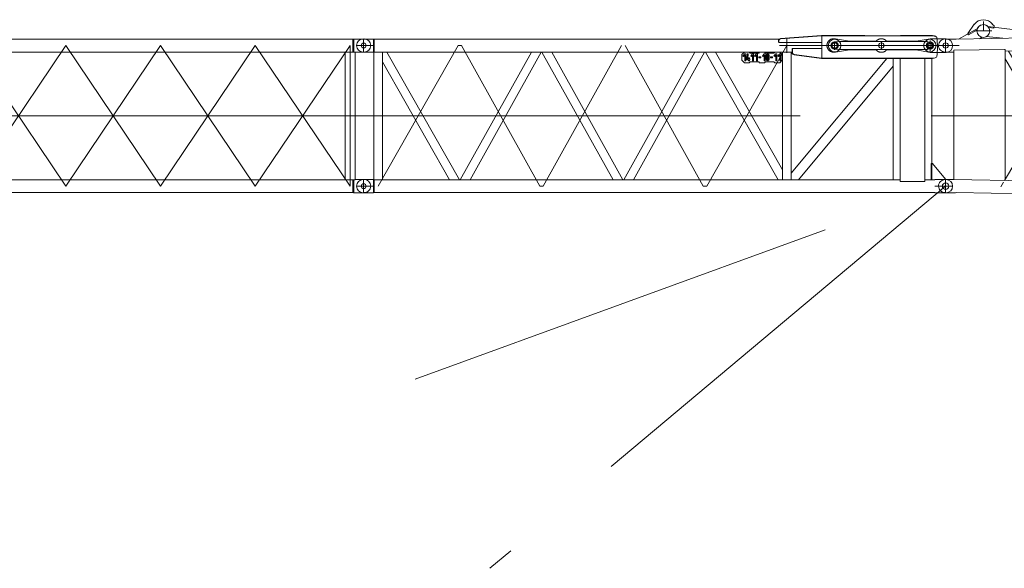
# Model space of a CAD drawing. Extents: x 22073 to 142282, y 6659 to 108851.
# Tile 27 of 68: x 58209 to 68361, y 37691 to 43350. Entities that reach past the tile are written whole.
import ezdxf

# ---------------------------------------------------------------- set-up
doc = ezdxf.new("R2010")
doc.units = 0
doc.header["$LTSCALE"] = 150
doc.header["$MEASUREMENT"] = 0
doc.linetypes.add('CENTER', pattern=[50.5, 30, -9, 2.5, -9])
doc.linetypes.add('HIDDEN', pattern=[12.6, 8.4, -4.2])
doc.layers.add('11', color=7, linetype='Continuous')

# ---------------------------------------------------------------- blocks, each defined once
blk = doc.blocks.new('*G95')
at = {"layer": '11', "color": 7, "linetype": 'Continuous', "lineweight": 9}
for p, q in [((77173, 43304), (67866, 43150)), ((68051, 43302), (67983, 43208)), ((68055, 43241), (68082, 43256)), ((68078, 43243), (68080, 43250)), ((68080, 43250), (68082, 43256)), ((68219, 43275), (68193, 43278)), ((68201, 43268), (68253, 43261)), ((68219, 43275), (69095, 43170)), ((68256, 43285), (68237, 43303)), ((68253, 43261), (68256, 43285)), ((77173, 43304), (77185, 43305)), ((77185, 43305), (77285, 43305)), ((77285, 43305), (77280, 43305)), ((77285, 43305), (77290, 43305)), ((67755, 43150), (67750, 43150)), ((67856, 43150), (67755, 43150)), ((67843, 43150), (67838, 43150)), ((67866, 43150), (67856, 43150)), ((68061, 43244), (67888, 43150)), ((67983, 43208), (67985, 43203)), ((67985, 43203), (67990, 43195)), ((67990, 43195), (68078, 43243)), ((68104, 43153), (68131, 43168)), ((68181, 43177), (68207, 43174)), ((68347, 43158), (68207, 43174)), ((68370, 43025), (77173, 43171)), ((77072, 43170), (76269, 41560)), ((76663, 43164), (76639, 43137)), ((76713, 43164), (76663, 43164)), ((76723, 43154), (76713, 43164)), ((76928, 43158), (76723, 43154)), ((76938, 43169), (76928, 43158)), ((76948, 43148), (76929, 43128)), ((76988, 43169), (76938, 43169)), ((76958, 43148), (76948, 43148)), ((76960, 43078), (76958, 43148)), ((76988, 43149), (76969, 43128)), ((77015, 43144), (76988, 43169)), ((76998, 43149), (76988, 43149)), ((77000, 43079), (76998, 43149)), ((77110, 41546), (77110, 43170)), ((77173, 43171), (77185, 43170)), ((77180, 43170), (77180, 41546)), ((77185, 43170), (77285, 43170)), ((77285, 43170), (77280, 43170)), ((77285, 43170), (77290, 43170)), ((69217, 41677), (69998, 43052)), ((70080, 43053), (69296, 41676)), ((70881, 41649), (70098, 43054)), ((70178, 43055), (70962, 41648)), ((70980, 41648), (71764, 43081)), ((71845, 43083), (71059, 41646)), ((71861, 43083), (72647, 41620)), ((72727, 41619), (71940, 43084)), ((73530, 43111), (72743, 41618)), ((72821, 41617), (73610, 43112)), ((73624, 43112), (74413, 41590)), ((74492, 41589), (73702, 43114)), ((74506, 41589), (75295, 43140)), ((75375, 43141), (74584, 41588)), ((75387, 43142), (76178, 41561)), ((76257, 41560), (75465, 43143)), ((76347, 41558), (77110, 43089)), ((76639, 43137), (76640, 43077)), ((76640, 43077), (76665, 43053)), ((76669, 43143), (76649, 43123)), ((76649, 43123), (76656, 43116)), ((76656, 43116), (76669, 43129)), ((76665, 43053), (76715, 43053)), ((76679, 43143), (76669, 43143)), ((76669, 43129), (76669, 43073)), ((76675, 43078), (76670, 43073)), ((76670, 43073), (76680, 43073)), ((76680, 43073), (76679, 43143)), ((76689, 43129), (76689, 43118)), ((76689, 43099), (76689, 43088)), ((76698, 43082), (76703, 43074)), ((76699, 43119), (76699, 43129)), ((76699, 43089), (76699, 43099)), ((76702, 43133), (76702, 43143)), ((76702, 43103), (76702, 43114)), ((76703, 43074), (76703, 43084)), ((76706, 43144), (76706, 43133)), ((76706, 43114), (76706, 43103)), ((76707, 43084), (76707, 43074)), ((76712, 43082), (76707, 43074)), ((76709, 43129), (76709, 43119)), ((76709, 43099), (76709, 43089)), ((76715, 43053), (76725, 43064)), ((76719, 43119), (76719, 43129)), ((76719, 43089), (76719, 43099)), ((76725, 43064), (76930, 43068)), ((76748, 43145), (76729, 43124)), ((76729, 43124), (76736, 43117)), ((76736, 43117), (76749, 43130)), ((76758, 43145), (76748, 43145)), ((76749, 43130), (76749, 43074)), ((76755, 43080), (76750, 43074)), ((76750, 43074), (76760, 43074)), ((76760, 43074), (76758, 43145)), ((76773, 43145), (76769, 43095)), ((76769, 43095), (76769, 43085)), ((76774, 43090), (76770, 43085)), ((76770, 43085), (76788, 43085)), ((76784, 43145), (76773, 43145)), ((76779, 43095), (76784, 43145)), ((76787, 43095), (76779, 43095)), ((76797, 43105), (76787, 43105)), ((76787, 43105), (76787, 43095)), ((76788, 43085), (76788, 43075)), ((76788, 43075), (76798, 43075)), ((76797, 43095), (76797, 43105)), ((76800, 43095), (76797, 43095)), ((76798, 43075), (76798, 43085)), ((76798, 43085), (76800, 43085)), ((76800, 43085), (76800, 43095)), ((76834, 43116), (76814, 43116)), ((76814, 43116), (76814, 43106)), ((76824, 43111), (76814, 43106)), ((76814, 43106), (76834, 43106)), ((76834, 43106), (76834, 43116)), ((76849, 43132), (76849, 43121)), ((76849, 43102), (76849, 43091)), ((76858, 43084), (76863, 43077)), ((76859, 43122), (76859, 43131)), ((76859, 43092), (76859, 43101)), ((76862, 43136), (76862, 43146)), ((76862, 43106), (76862, 43117)), ((76863, 43077), (76863, 43087)), ((76865, 43146), (76865, 43136)), ((76866, 43117), (76866, 43106)), ((76867, 43087), (76867, 43077)), ((76872, 43085), (76867, 43077)), ((76869, 43132), (76869, 43122)), ((76869, 43102), (76869, 43092)), ((76879, 43122), (76879, 43132)), ((76879, 43092), (76879, 43102)), ((76914, 43117), (76894, 43117)), ((76894, 43117), (76894, 43107)), ((76904, 43112), (76894, 43107)), ((76894, 43107), (76914, 43107)), ((76914, 43107), (76914, 43117)), ((76929, 43128), (76936, 43121)), ((76930, 43068), (76940, 43058)), ((76936, 43121), (76949, 43134)), ((76940, 43058), (76990, 43058)), ((76949, 43134), (76949, 43078)), ((76955, 43083), (76950, 43078)), ((76950, 43078), (76960, 43078)), ((76969, 43128), (76976, 43121)), ((76976, 43121), (76989, 43135)), ((76989, 43135), (76989, 43079)), ((76995, 43084), (76990, 43079)), ((76990, 43058), (77015, 43084)), ((76990, 43079), (77000, 43079)), ((77015, 43084), (77015, 43144)), ((67755, 43015), (67750, 43015)), ((67839, 43015), (67755, 43015)), ((67839, 43015), (67838, 43015)), ((67839, 43034), (68364, 43042)), ((67839, 43015), (67839, 43034)), ((67839, 41700), (67839, 43015)), ((67839, 43015), (67839, 43015)), ((68364, 43042), (68370, 43042)), ((68370, 43042), (68370, 41691)), ((68370, 43025), (68370, 43025)), ((69115, 41679), (68370, 42946)), ((68404, 43025), (69197, 41677)), ((67839, 41700), (67755, 41700)), ((67839, 41700), (67838, 41700)), ((67839, 41700), (67839, 41700)), ((77110, 41546), (67839, 41700)), ((67839, 41700), (67839, 41700)), ((68364, 41691), (68364, 41691)), ((67856, 41565), (67755, 41565)), ((67843, 41565), (67838, 41565)), ((67866, 41566), (67856, 41565)), ((77173, 41412), (67866, 41566)), ((77180, 41546), (77110, 41546)), ((77180, 41546), (77185, 41545)), ((77185, 41545), (77285, 41545)), ((77173, 41412), (77185, 41410)), ((77185, 41410), (77285, 41410))]:
    blk.add_line(p, q, dxfattribs=at)
at = {"layer": '11', "color": 7, "linetype": 'CENTER', "lineweight": 9}
for p, q in [((68145, 43233), (68145, 43330)), ((77285, 43305), (77285, 43170)), ((67755, 43149), (67755, 43016)), ((68057, 43233), (68233, 43233)), ((71865, 41567), (72723, 43164)), ((72747, 43164), (73605, 41537)), ((73629, 41537), (74487, 43193)), ((75369, 41508), (74511, 43194)), ((75393, 41508), (76251, 43223)), ((77397, 43238), (77186, 43238)), ((67684, 43083), (67672, 43083)), ((67755, 43083), (67684, 43083)), ((67867, 43083), (67755, 43083)), ((69195, 43105), (68364, 41691)), ((69207, 43105), (69195, 43105)), ((69219, 43106), (69207, 43106)), ((70077, 41596), (69219, 43106)), ((70101, 41596), (70959, 43134)), ((70983, 43135), (71841, 41567)), ((77285, 42358), (67755, 42358)), ((67828, 41633), (67644, 41633)), ((67755, 41700), (67755, 41565)), ((68354, 41674), (68325, 41625)), ((70089, 41596), (70077, 41596)), ((70089, 41596), (70101, 41596)), ((71841, 41567), (71853, 41567)), ((71853, 41567), (71865, 41567)), ((73605, 41537), (73617, 41537)), ((73617, 41537), (73629, 41537)), ((77285, 41411), (77285, 41544)), ((75381, 41508), (75369, 41508)), ((75381, 41508), (75393, 41508)), ((77358, 41478), (77174, 41478)), ((77214, 41478), (77202, 41478))]:
    blk.add_line(p, q, dxfattribs=at)
at = {"layer": '11', "color": 7, "linetype": 'Continuous', "lineweight": 9}
for points in [[(76702, 43143), (76700, 43143), (76698, 43142), (76696, 43141), (76694, 43140), (76692, 43138), (76691, 43137), (76690, 43135), (76689, 43133), (76689, 43131), (76689, 43129)], [(76689, 43118), (76689, 43117), (76689, 43117), (76689, 43116), (76689, 43115), (76690, 43114), (76690, 43113), (76690, 43112), (76691, 43112), (76691, 43111), (76692, 43110)], [(76689, 43088), (76690, 43086), (76690, 43084), (76691, 43082), (76692, 43080), (76693, 43079), (76695, 43077), (76697, 43076), (76699, 43075), (76701, 43074), (76703, 43074)], [(76699, 43129), (76699, 43129), (76699, 43130), (76699, 43130), (76699, 43131), (76700, 43131), (76700, 43132), (76700, 43132), (76701, 43133), (76701, 43133), (76702, 43133)], [(76702, 43114), (76702, 43114), (76701, 43115), (76701, 43115), (76700, 43115), (76700, 43116), (76700, 43116), (76699, 43117), (76699, 43117), (76699, 43118), (76699, 43119)], [(76699, 43099), (76699, 43099), (76700, 43100), (76700, 43100), (76700, 43101), (76700, 43101), (76700, 43102), (76701, 43102), (76701, 43103), (76702, 43103), (76702, 43103)], [(76703, 43084), (76702, 43084), (76702, 43085), (76701, 43085), (76701, 43085), (76700, 43086), (76700, 43086), (76700, 43087), (76700, 43087), (76700, 43088), (76699, 43089)], [(76719, 43129), (76719, 43131), (76718, 43133), (76717, 43135), (76716, 43137), (76715, 43139), (76713, 43140), (76712, 43142), (76710, 43142), (76708, 43143), (76706, 43144)], [(76706, 43133), (76706, 43133), (76707, 43133), (76707, 43132), (76707, 43132), (76708, 43131), (76708, 43131), (76708, 43130), (76709, 43130), (76709, 43129), (76709, 43129)], [(76709, 43119), (76709, 43118), (76709, 43118), (76709, 43117), (76708, 43117), (76708, 43116), (76708, 43116), (76707, 43115), (76707, 43115), (76707, 43114), (76706, 43114)], [(76706, 43103), (76707, 43103), (76707, 43103), (76708, 43102), (76708, 43102), (76708, 43101), (76709, 43101), (76709, 43100), (76709, 43100), (76709, 43099), (76709, 43099)], [(76709, 43089), (76709, 43088), (76709, 43088), (76709, 43087), (76709, 43087), (76709, 43086), (76708, 43086), (76708, 43085), (76708, 43085), (76707, 43084), (76707, 43084)], [(76719, 43099), (76719, 43100), (76719, 43101), (76719, 43102), (76719, 43102), (76719, 43103), (76718, 43104), (76718, 43105), (76718, 43106), (76717, 43106), (76717, 43107)], [(76862, 43146), (76860, 43146), (76858, 43145), (76856, 43144), (76854, 43143), (76852, 43141), (76851, 43140), (76850, 43138), (76849, 43136), (76849, 43134), (76849, 43132)], [(76849, 43121), (76849, 43120), (76849, 43119), (76849, 43119), (76849, 43118), (76850, 43117), (76850, 43116), (76850, 43115), (76851, 43114), (76851, 43114), (76852, 43113)], [(76849, 43091), (76849, 43089), (76850, 43087), (76851, 43085), (76852, 43083), (76853, 43081), (76855, 43080), (76857, 43079), (76859, 43078), (76861, 43077), (76863, 43077)], [(76859, 43131), (76859, 43132), (76859, 43133), (76859, 43133), (76859, 43134), (76860, 43134), (76860, 43135), (76860, 43135), (76861, 43135), (76861, 43136), (76862, 43136)], [(76862, 43117), (76862, 43117), (76861, 43117), (76861, 43118), (76860, 43118), (76860, 43119), (76860, 43119), (76859, 43120), (76859, 43120), (76859, 43121), (76859, 43122)], [(76859, 43101), (76859, 43102), (76860, 43103), (76860, 43103), (76860, 43104), (76860, 43104), (76860, 43105), (76861, 43105), (76861, 43105), (76862, 43106), (76862, 43106)], [(76863, 43087), (76862, 43087), (76862, 43087), (76861, 43088), (76861, 43088), (76860, 43089), (76860, 43089), (76860, 43090), (76860, 43090), (76860, 43091), (76859, 43092)], [(76879, 43132), (76879, 43134), (76878, 43136), (76877, 43138), (76876, 43140), (76875, 43142), (76873, 43143), (76872, 43144), (76870, 43145), (76868, 43146), (76865, 43146)], [(76865, 43136), (76866, 43136), (76867, 43136), (76867, 43135), (76867, 43135), (76868, 43134), (76868, 43134), (76868, 43133), (76869, 43133), (76869, 43132), (76869, 43132)], [(76869, 43122), (76869, 43121), (76869, 43120), (76869, 43120), (76868, 43119), (76868, 43119), (76868, 43118), (76867, 43118), (76867, 43118), (76867, 43117), (76866, 43117)], [(76866, 43106), (76867, 43106), (76867, 43106), (76868, 43105), (76868, 43105), (76868, 43104), (76869, 43104), (76869, 43103), (76869, 43103), (76869, 43102), (76869, 43102)], [(76869, 43092), (76869, 43091), (76869, 43090), (76869, 43090), (76869, 43089), (76869, 43089), (76868, 43088), (76868, 43088), (76868, 43088), (76867, 43087), (76867, 43087)], [(76879, 43102), (76879, 43103), (76879, 43104), (76879, 43104), (76879, 43105), (76879, 43106), (76878, 43107), (76878, 43108), (76878, 43109), (76877, 43109), (76877, 43110)], [(67760, 43015), (67761, 43015), (67762, 43015), (67763, 43015), (67764, 43015), (67765, 43015), (67765, 43015), (67766, 43015), (67767, 43015), (67768, 43015), (67769, 43015)]]:
    blk.add_lwpolyline(points, dxfattribs=at)
for centre, radius in [((68145, 43233), 66.5), ((77285, 43238), 25), ((67755, 43083), 27.5), ((67755, 41633), 32.5), ((77285, 41478), 25)]:
    blk.add_circle(centre, radius, dxfattribs=at)
for centre, radius, start, end in [((68145, 43233), 116, 37.1514, 143.8203), ((68144, 43233), 66.5, 43.361, 159.5454), ((68144, 43233), 66.5, 31.5347, 43.3639), ((77290, 43238), 67.5, 82.4318, 90.0021), ((77290, 43238), 67.5, 0, 89.9948), ((67750, 43083), 67.5, 90, 180), ((77290, 43238), 67.5, -90, -0.0052), ((77290, 43238), 67.5, -90, -82.4293), ((67750, 43083), 67.5, 180, -89.9974), ((76704, 43099), 15, 147.2667, 179.9992), ((76689, 43108), 3, -32.722, 34.7238), ((76704, 43089), 15, -81.2984, -0.0021), ((76719, 43109), 3.01, 147.229, -145.2283), ((76704, 43119), 15, -32.7206, -0.0008), ((76864, 43102), 15, 147.292, 179.9992), ((76849, 43111), 3, -32.722, 34.7238), ((76864, 43092), 15, -81.2967, -0.0021), ((76879, 43112), 3, 147.2639, -145.2283), ((76864, 43122), 15, -32.7277, -0.0008), ((67750, 41633), 67.5, 90, -179.9819), ((67750, 41633), 67.5, 180, -85.7646), ((77290, 41478), 67.5, 0, 89.9948), ((77290, 41478), 67.5, -94.2406, -0.0052)]:
    blk.add_arc(centre, radius, start, end, dxfattribs=at)
blk = doc.blocks.new('*G111')
at = {"layer": '11', "color": 7, "linetype": 'HIDDEN', "lineweight": 9}
for p, q in [((66601, 43153), (66621, 43153)), ((66621, 43153), (66763, 43128)), ((67453, 43128), (67595, 43152)), ((67595, 43152), (67666, 43152)), ((66763, 43128), (67040, 43128)), ((67147, 43128), (67453, 43128)), ((66621, 43014), (66601, 43014)), ((66763, 43038), (66621, 43014)), ((67040, 43038), (66763, 43038)), ((67453, 43037), (67147, 43037)), ((67595, 43012), (67453, 43037)), ((67669, 43012), (67595, 43012))]:
    blk.add_line(p, q, dxfattribs=at)
at = {"layer": '11', "color": 7, "linetype": 'Continuous', "lineweight": 9}
for p, q in [((67666, 43152), (67760, 43152)), ((67760, 43012), (67669, 43012))]:
    blk.add_line(p, q, dxfattribs=at)
at = {"layer": '11', "color": 7, "linetype": 'CENTER', "lineweight": 9}
for p, q in [((67755, 43145), (67755, 43027)), ((67755, 43030), (67755, 43138))]:
    blk.add_line(p, q, dxfattribs=at)
at = {"layer": '11', "color": 7, "linetype": 'HIDDEN', "lineweight": 9}
for centre, radius, start, end in [((66601, 43084), 69.3, 90, -89.5209), ((67093, 43083), 70, 40.0008, 139.8162), ((67093, 43083), 70, -140.0136, -40.1776)]:
    blk.add_arc(centre, radius, start, end, dxfattribs=at)
at = {"layer": '11', "color": 7, "linetype": 'Continuous', "lineweight": 9}
blk.add_arc((67758, 43082), 70.1, -87.9355, 87.8656, dxfattribs=at)
blk = doc.blocks.new('*G110')
at = {"layer": '11', "color": 7, "linetype": 'CENTER', "lineweight": 9}
for p, q in [((66403, 43083), (67755, 43083)), ((66403, 43083), (67895, 43083)), ((67707, 43083), (66589, 43083)), ((66611, 43039), (66611, 43126)), ((66611, 43074), (66611, 43099)), ((66611, 43070), (66611, 43098)), ((67093, 43044), (67093, 43120)), ((67595, 43030), (67595, 43136)), ((67595, 43083), (67595, 43125)), ((67595, 43072), (67595, 43092)), ((67595, 43081), (67595, 43085)), ((67595, 43081), (67595, 43085)), ((67595, 43083), (67595, 43045))]:
    blk.add_line(p, q, dxfattribs=at)
at = {"layer": '11', "color": 7, "linetype": 'Continuous', "lineweight": 9}
blk.add_circle((67093, 43083), 27.5, dxfattribs=at)
at = {"layer": '11', "color": 7, "linetype": 'CENTER', "lineweight": 9}
blk.add_circle((67595, 43083), 22.5, dxfattribs=at)
at = {"layer": '11', "color": 7, "linetype": 'Continuous', "lineweight": 9}
blk.add_arc((67595, 43083), 22.5, -90, 90, dxfattribs=at)
at = {"layer": '11', "color": 7, "linetype": 'HIDDEN', "lineweight": 9}
blk.add_arc((67595, 43083), 22.5, -90, 90, dxfattribs=at)
at = {"color": 7, "linetype": 'Continuous', "lineweight": 9}
blk.add_blockref('*G111', (0, 0), dxfattribs=at)
blk = doc.blocks.new('*G112')
at = {"layer": '11', "color": 7, "linetype": 'Continuous', "lineweight": 9}
for p, q in [((61755, 43150), (61750, 43150)), ((61855, 43150), (61755, 43150)), ((61855, 43150), (61855, 43015)), ((61865, 43149), (61855, 43150)), ((66039, 43149), (61865, 43149)), ((61865, 43149), (61865, 43016)), ((66054, 43156), (66477, 43188)), ((66054, 43151), (66478, 43183)), ((66477, 43183), (66054, 43151)), ((66477, 43188), (66477, 43183)), ((66924, 43188), (66477, 43188)), ((66478, 43183), (67638, 43183)), ((66483, 43188), (66483, 43183)), ((66483, 43183), (66924, 43183)), ((66924, 43183), (66924, 43188)), ((66924, 43185), (66924, 43185)), ((67621, 43188), (67290, 43188)), ((67290, 43188), (67290, 43183)), ((67290, 43183), (67621, 43183)), ((67621, 43183), (67621, 43188)), ((66031, 43117), (66031, 43131)), ((66036, 43117), (66031, 43117)), ((66036, 43113), (66036, 43131)), ((66036, 43131), (66036, 43117)), ((66478, 43113), (66036, 43113)), ((66173, 43011), (66173, 43049)), ((66173, 43049), (66178, 43049)), ((66175, 43052), (66478, 43052)), ((66175, 43049), (66175, 43052)), ((66178, 43049), (66178, 43011)), ((66478, 43052), (66478, 43113)), ((66611, 43120), (66658, 43123)), ((66611, 43115), (66611, 43120)), ((66611, 43046), (66611, 43050)), ((66658, 43043), (66611, 43046)), ((66658, 43123), (67567, 43123)), ((67567, 43123), (67595, 43112)), ((67595, 43054), (67569, 43044)), ((67569, 43044), (67577, 43047)), ((67595, 43060), (67595, 43054)), ((61755, 43015), (61750, 43015)), ((61855, 43015), (61755, 43015)), ((61855, 43015), (61865, 43016)), ((61949, 43016), (61860, 43016)), ((61860, 43016), (61860, 41699)), ((66170, 43016), (61865, 43016)), ((61949, 41699), (61949, 43016)), ((61994, 43016), (61949, 43016)), ((61949, 43016), (61949, 42915)), ((62743, 41699), (61994, 43016)), ((62751, 41699), (63484, 43016)), ((63586, 43016), (62853, 41699)), ((63484, 43016), (63586, 43016)), ((63695, 43016), (63593, 43016)), ((63593, 43016), (64327, 41699)), ((64429, 41699), (63695, 43016)), ((64436, 41699), (65170, 43016)), ((65271, 43016), (64538, 41699)), ((65279, 43016), (66029, 41699)), ((66073, 41801), (65382, 43016)), ((65681, 43016), (65656, 42991)), ((65656, 42991), (65656, 42931)), ((65686, 42996), (65666, 42976)), ((65666, 42976), (65673, 42969)), ((65673, 42969), (65686, 42982)), ((65731, 43016), (65681, 43016)), ((65696, 42996), (65686, 42996)), ((65686, 42982), (65686, 42926)), ((65696, 42926), (65696, 42996)), ((65711, 42996), (65706, 42946)), ((65706, 42946), (65706, 42936)), ((65721, 42996), (65711, 42996)), ((65716, 42946), (65721, 42996)), ((65724, 42946), (65716, 42946)), ((65734, 42956), (65724, 42956)), ((65724, 42956), (65724, 42946)), ((65741, 43006), (65731, 43016)), ((65734, 42946), (65734, 42956)), ((65736, 42946), (65734, 42946)), ((65736, 42936), (65736, 42946)), ((65828, 43006), (65741, 43006)), ((65766, 42996), (65746, 42976)), ((65746, 42976), (65753, 42969)), ((65753, 42969), (65766, 42982)), ((65776, 42996), (65766, 42996)), ((65766, 42982), (65766, 42926)), ((65776, 42926), (65776, 42996)), ((65806, 42996), (65786, 42976)), ((65786, 42976), (65793, 42969)), ((65793, 42969), (65806, 42982)), ((65816, 42996), (65806, 42996)), ((65806, 42982), (65806, 42926)), ((65816, 42926), (65816, 42996)), ((65838, 43016), (65828, 43006)), ((65851, 42966), (65831, 42966)), ((65831, 42966), (65831, 42956)), ((65841, 42961), (65831, 42956)), ((65831, 42956), (65851, 42956)), ((65888, 43016), (65838, 43016)), ((65851, 42956), (65851, 42966)), ((65886, 42996), (65866, 42976)), ((65866, 42976), (65873, 42969)), ((65873, 42969), (65886, 42982)), ((65896, 42996), (65886, 42996)), ((65886, 42982), (65886, 42926)), ((65898, 43006), (65888, 43016)), ((65896, 42926), (65896, 42996)), ((65986, 43006), (65898, 43006)), ((65906, 42981), (65906, 42941)), ((65916, 42941), (65916, 42981)), ((65918, 42986), (65918, 42996)), ((65923, 42996), (65923, 42986)), ((65926, 42981), (65926, 42941)), ((65936, 42941), (65936, 42981)), ((65971, 42966), (65951, 42966)), ((65951, 42966), (65951, 42956)), ((65961, 42961), (65951, 42956)), ((65951, 42956), (65971, 42956)), ((65971, 42956), (65971, 42966)), ((65996, 43016), (65986, 43006)), ((66006, 42996), (65986, 42976)), ((65986, 42976), (65993, 42969)), ((65993, 42969), (66006, 42982)), ((66046, 43016), (65996, 43016)), ((66016, 42996), (66006, 42996)), ((66006, 42982), (66006, 42926)), ((66016, 42926), (66016, 42996)), ((66046, 42996), (66026, 42976)), ((66026, 42976), (66033, 42969)), ((66033, 42969), (66046, 42982)), ((66071, 42991), (66046, 43016)), ((66056, 42996), (66046, 42996)), ((66046, 42982), (66046, 42926)), ((66056, 42926), (66056, 42996)), ((66071, 42931), (66071, 42991)), ((66073, 43005), (66073, 41699)), ((66162, 41699), (66162, 43016)), ((67149, 42949), (66162, 41766)), ((66168, 43016), (66173, 43016)), ((66178, 43016), (66172, 43016)), ((66477, 42949), (66194, 42986)), ((66478, 42954), (66195, 42991)), ((66477, 42954), (66476, 42949)), ((67621, 42949), (66477, 42949)), ((67638, 42954), (66478, 42954)), ((66483, 42949), (66483, 42954)), ((66483, 42954), (67621, 42954)), ((67561, 43043), (66658, 43043)), ((67215, 42949), (67149, 42949)), ((67215, 42869), (67215, 42949)), ((67317, 42949), (67215, 42949)), ((67215, 42949), (67215, 41699)), ((67287, 41681), (67287, 42949)), ((67287, 42949), (67542, 42949)), ((67615, 42949), (67513, 42949)), ((67542, 43043), (67561, 43043)), ((67542, 42949), (67542, 41681)), ((67615, 41699), (67615, 42949)), ((67621, 42954), (67621, 42949)), ((61949, 42915), (62641, 41699)), ((65656, 42931), (65681, 42906)), ((65681, 42906), (65731, 42906)), ((65691, 42931), (65686, 42926)), ((65686, 42926), (65696, 42926)), ((65711, 42941), (65706, 42936)), ((65706, 42936), (65724, 42936)), ((65724, 42936), (65724, 42926)), ((65724, 42926), (65734, 42926)), ((65731, 42906), (65741, 42916)), ((65734, 42926), (65734, 42936)), ((65734, 42936), (65736, 42936)), ((65741, 42916), (65828, 42916)), ((65771, 42931), (65766, 42926)), ((65766, 42926), (65776, 42926)), ((65811, 42931), (65806, 42926)), ((65806, 42926), (65816, 42926)), ((65828, 42916), (65838, 42906)), ((65838, 42906), (65888, 42906)), ((65891, 42931), (65886, 42926)), ((65886, 42926), (65896, 42926)), ((65888, 42906), (65898, 42916)), ((65898, 42916), (65986, 42916)), ((65914, 42934), (65918, 42927)), ((65918, 42927), (65918, 42937)), ((65923, 42937), (65923, 42927)), ((65928, 42934), (65923, 42927)), ((65986, 42916), (65996, 42906)), ((65996, 42906), (66046, 42906)), ((66011, 42931), (66006, 42926)), ((66006, 42926), (66016, 42926)), ((66051, 42931), (66046, 42926)), ((66046, 42906), (66071, 42931)), ((66046, 42926), (66056, 42926)), ((66239, 41699), (67215, 42869)), ((67622, 41865), (67607, 41865)), ((67607, 41865), (67607, 41699)), ((67755, 41705), (67622, 41865)), ((66073, 41699), (66073, 41801)), ((66162, 41766), (66162, 41699)), ((61755, 41700), (61750, 41700)), ((61860, 41700), (61755, 41700)), ((61855, 41700), (61855, 41565)), ((61860, 41699), (61949, 41699)), ((67216, 41699), (61865, 41699)), ((61865, 41699), (61865, 41566)), ((62641, 41699), (62739, 41699)), ((62853, 41699), (62751, 41699)), ((64327, 41699), (64429, 41699)), ((64538, 41699), (64436, 41699)), ((66029, 41699), (66073, 41699)), ((66073, 41699), (66162, 41699)), ((66162, 41699), (66239, 41699)), ((67215, 41699), (67287, 41699)), ((67542, 41681), (67287, 41681)), ((67542, 41699), (67615, 41699)), ((67607, 41699), (67646, 41699)), ((67646, 41699), (67616, 41699)), ((67622, 41699), (67616, 41699)), ((67646, 41700), (67755, 41700)), ((67646, 41699), (67646, 41700)), ((67655, 41700), (67755, 41700)), ((67755, 41700), (67755, 41705)), ((67755, 41700), (67760, 41700)), ((61755, 41565), (61750, 41565)), ((61855, 41565), (61755, 41565)), ((61865, 41566), (61855, 41565)), ((61865, 41566), (67646, 41566)), ((67755, 41565), (67646, 41565)), ((67655, 41565), (67755, 41565))]:
    blk.add_line(p, q, dxfattribs=at)
at = {"layer": '11', "color": 7, "linetype": 'CENTER', "lineweight": 9}
for p, q in [((61755, 43150), (61755, 43015)), ((61850, 43150), (61844, 43150)), ((61683, 43083), (61867, 43083)), ((61905, 41633), (62730, 43083)), ((62730, 43083), (62765, 43083)), ((62765, 43083), (63572, 41633)), ((63607, 41633), (64415, 43083)), ((64450, 43083), (65257, 41633)), ((65292, 41633), (66118, 43083)), ((66589, 43083), (66155, 43083)), ((66611, 43039), (66611, 43126)), ((67093, 43044), (67093, 43120)), ((67595, 43030), (67595, 43136)), ((67595, 43081), (67595, 43085)), ((67595, 43081), (67595, 43085)), ((67633, 43083), (67707, 43083)), ((61844, 43015), (61855, 43015)), ((61755, 42358), (67755, 42358)), ((61683, 41633), (61867, 41633)), ((61755, 41700), (61755, 41565)), ((61850, 41700), (61844, 41700)), ((63572, 41633), (63607, 41633)), ((65257, 41633), (65292, 41633)), ((67828, 41633), (67644, 41633)), ((67660, 41700), (67666, 41700)), ((67755, 41700), (67755, 41565)), ((67755, 41695), (67755, 41577)), ((61844, 41565), (61855, 41565)), ((67666, 41565), (67655, 41565))]:
    blk.add_line(p, q, dxfattribs=at)
at = {"layer": '11', "color": 7, "linetype": 'HIDDEN', "lineweight": 9}
for p, q in [((66118, 43008), (66118, 43158)), ((66478, 42954), (66478, 43183)), ((66478, 43183), (66483, 43183)), ((66042, 43083), (66193, 43083)), ((66611, 43121), (66611, 43116)), ((66611, 43050), (66611, 43044)), ((67595, 43054), (67595, 43060)), ((63692, 43016), (63597, 43016)), ((66159, 43016), (66076, 43016)), ((66483, 42954), (66478, 42954)), ((62849, 41699), (62755, 41699)), ((64534, 41699), (64440, 41699)), ((66076, 41699), (66159, 41699))]:
    blk.add_line(p, q, dxfattribs=at)
at = {"layer": '11', "color": 7, "linetype": 'Continuous', "lineweight": 9}
blk.add_lwpolyline([(67638, 43183), (67642, 43181), (67646, 43180), (67650, 43178), (67653, 43176), (67656, 43175), (67659, 43173), (67661, 43172), (67662, 43170), (67664, 43168), (67665, 43166)], dxfattribs=at)
for centre, radius in [((66611, 43083), 65), ((67593, 43083), 65), ((66611, 43083), 38), ((67093, 43083), 27.5), ((67595, 43083), 38), ((67595, 43082), 27.5), ((61755, 41632), 25.5)]:
    blk.add_circle(centre, radius, dxfattribs=at)
at = {"layer": '11', "color": 7, "linetype": 'HIDDEN', "lineweight": 9}
blk.add_circle((66611, 43083), 27.5, dxfattribs=at)
at = {"layer": '11', "color": 7, "linetype": 'CENTER', "lineweight": 9}
blk.add_circle((67595, 43083), 22.5, dxfattribs=at)
at = {"layer": '11', "color": 7, "linetype": 'Continuous', "lineweight": 9}
for centre, radius, start, end in [((61750, 43083), 67.5, 90, 180), ((66056, 43131), 25, 94.338, 179.9978), ((66056, 43131), 20, 94.3375, 179.9891), ((66056, 43131), 20, 94.3382, 179.9978), ((66887, 43068), 784, -7.1854, 7.1852), ((61750, 43083), 67.5, 180, -90), ((65921, 42981), 15, 99.5887, 179.998), ((65921, 42981), 5, 119.9906, 179.9985), ((65921, 42981), 15, 0, 80.4093), ((65921, 42981), 5, 0, 60.0079), ((66198, 43011), 25, 180, -97.4911), ((66198, 43011), 20, 180, -92.9941), ((67561, 43073), 30, -90, -73.3559), ((67561, 43073), 30.1, -90, -73.4224), ((67638, 42984), 30, -90, -26.492), ((65921, 42941), 15, 180, -99.5927), ((65921, 42941), 5, 180, -119.9921), ((65921, 42941), 15, -80.4094, -0.002), ((65921, 42941), 5, -60.0094, -0.0015), ((61750, 41633), 67.5, 90, 180), ((61750, 41633), 67.5, 180, -90), ((67760, 41633), 67.5, 0, 90), ((67760, 41633), 67.5, -90, 0)]:
    blk.add_arc(centre, radius, start, end, dxfattribs=at)
blk = doc.blocks.new('*G120')
at = {"layer": '11', "color": 7, "linetype": 'Continuous', "lineweight": 9}
for p, q in [((61644, 43149), (49866, 43149)), ((61655, 43150), (61644, 43149)), ((61644, 43149), (61644, 43016)), ((61755, 43150), (61655, 43150)), ((61655, 43150), (61655, 43142)), ((61655, 43150), (61655, 43016)), ((61750, 43150), (61755, 43150)), ((61760, 43150), (61755, 43150)), ((49946, 43016), (61615, 43016)), ((61666, 43016), (61564, 43016)), ((61564, 43016), (61564, 41699)), ((61644, 43016), (61666, 43016)), ((61666, 41699), (61666, 43016)), ((61666, 43015), (61755, 43015)), ((49946, 41699), (61564, 41699)), ((61564, 41699), (61666, 41699)), ((61644, 41566), (61644, 41699)), ((61644, 41699), (61666, 41699)), ((61655, 41699), (61655, 41565)), ((61755, 41700), (61666, 41700)), ((61667, 41700), (61673, 41700)), ((61644, 41566), (49866, 41566)), ((61655, 41565), (61644, 41566)), ((61652, 41565), (61755, 41565)), ((61667, 41565), (61673, 41565))]:
    blk.add_line(p, q, dxfattribs=at)
at = {"layer": '11', "color": 7, "linetype": 'CENTER', "lineweight": 9}
for p, q in [((61667, 43150), (61673, 43150)), ((61755, 43150), (61755, 43015)), ((61755, 43149), (61755, 43016)), ((58685, 43083), (57708, 41633)), ((58685, 41633), (57708, 43083)), ((59662, 41633), (58685, 43083)), ((59662, 43083), (58685, 41633)), ((60638, 43083), (59662, 41633)), ((60638, 41633), (59662, 43083)), ((61615, 41633), (60638, 43083)), ((61615, 43083), (60638, 41633)), ((61615, 43083), (61615, 41633)), ((49755, 42358), (61755, 42358)), ((61755, 41700), (61755, 41565)), ((61755, 41699), (61755, 41566))]:
    blk.add_line(p, q, dxfattribs=at)
at = {"layer": '11', "color": 7, "linetype": 'Continuous', "lineweight": 9}
for centre in [(61755, 43083), (61755, 41633)]:
    blk.add_circle(centre, 25, dxfattribs=at)
for centre, start, end in [((61760, 43083), 0, 90), ((61760, 43083), -90, 0), ((61760, 41633), 0, 94.2246), ((61760, 41633), -94.2253, 0)]:
    blk.add_arc(centre, 67.5, start, end, dxfattribs=at)

msp = doc.modelspace()

# ---------------------------------------------------------------- linework, layer by layer
at = {"layer": '11', "color": 7, "linetype": 'CENTER', "lineweight": 9}
for p, q in [((62285.00189, 39642.0009), (67755.08286, 41632.94756)), ((67755.02729, 41632.90093), (63057.61517, 37691.30415))]:
    msp.add_line(p, q, dxfattribs=at)

# ---------------------------------------------------------------- block references
at = {"color": 7, "linetype": 'Continuous', "lineweight": 9}
for name in ['*G95', '*G120', '*G112', '*G110']:
    msp.add_blockref(name, (0, 0), dxfattribs=at)

doc.saveas('drawing.dxf')
